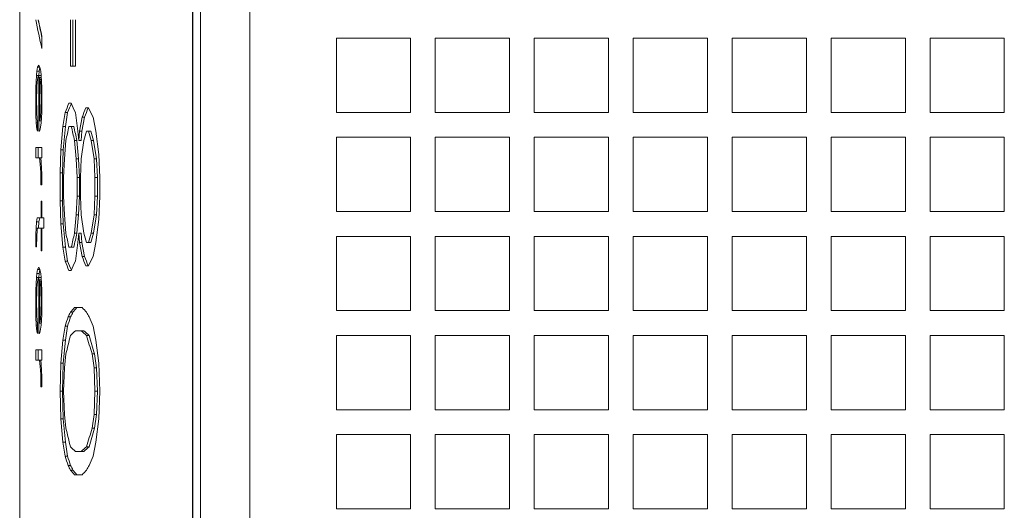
# Model space of a CAD drawing. Header units: inches. Extents: x 0 to 841, y 0 to 594.
# Tile 5 of 129: x 105 to 145, y 90 to 110. Entities that reach past the tile are written whole.
import ezdxf

# ---------------------------------------------------------------- set-up
doc = ezdxf.new("R2010")
doc.units = ezdxf.units.IN
doc.header["$LTSCALE"] = 46.255
doc.header["$MEASUREMENT"] = 0
doc.layers.get('0').update_dxf_attribs({"lineweight": 0})

msp = doc.modelspace()

# ---------------------------------------------------------------- linework, layer by layer
at = {"color": 9, "linetype": 'Continuous'}
for p, q in [((112.1675, 25.9836), (112.1675, 200.9836)), ((114.479, 200.9836), (114.479, 25.9836))]:
    msp.add_line(p, q, dxfattribs=at)
at = {"color": 7, "linetype": 'Continuous'}
for p, q in [((112.179, 25.9836), (112.179, 200.9836)), ((105.1762, 111.3884), (105.1762, 94.5788)), ((107.2299, 109.7336), (107.2299, 107.8586)), ((107.3287, 109.7336), (107.3287, 107.8586)), ((107.4256, 107.8586), (107.4256, 109.7336)), ((106.0596, 109.0855), (106.0642, 109.0643)), ((106.0642, 109.0643), (106.0763, 109.009)), ((106.0763, 108.5669), (106.0763, 109.0669)), ((117.9762, 108.9836), (117.9762, 105.9836)), ((120.9762, 108.9836), (117.9762, 108.9836)), ((120.9762, 105.9836), (120.9762, 108.9836)), ((121.9762, 108.9836), (121.9762, 105.9836)), ((124.9762, 108.9836), (121.9762, 108.9836)), ((124.9762, 105.9836), (124.9762, 108.9836)), ((125.9762, 108.9836), (125.9762, 105.9836)), ((128.9762, 108.9836), (125.9762, 108.9836)), ((128.9762, 105.9836), (128.9762, 108.9836)), ((129.9762, 108.9836), (129.9762, 105.9836)), ((132.9762, 108.9836), (129.9762, 108.9836)), ((132.9762, 105.9836), (132.9762, 108.9836)), ((133.9762, 108.9836), (133.9762, 105.9836)), ((136.9762, 108.9836), (133.9762, 108.9836)), ((136.9762, 105.9836), (136.9762, 108.9836)), ((137.9762, 108.9836), (137.9762, 105.9836)), ((140.9762, 108.9836), (137.9762, 108.9836)), ((140.9762, 105.9836), (140.9762, 108.9836)), ((141.9762, 108.9836), (141.9762, 105.9836)), ((144.9762, 108.9836), (141.9762, 108.9836)), ((144.9762, 105.9836), (144.9762, 108.9836)), ((105.9461, 107.9003), (105.8999, 107.8169)), ((105.9938, 107.8169), (105.9461, 107.9003)), ((107.2299, 107.8586), (107.4256, 107.8586)), ((105.8551, 107.4836), (105.8405, 107.2336)), ((105.8699, 107.6503), (105.8551, 107.4836)), ((105.8551, 107.4836), (106.0428, 107.4836)), ((105.8999, 107.8169), (105.8699, 107.6503)), ((105.8699, 107.6503), (105.9695, 107.6503)), ((105.8999, 107.8169), (105.9938, 107.8169)), ((105.9075, 107.4003), (105.9305, 107.4836)), ((105.9461, 107.4836), (105.9461, 105.2336)), ((105.9695, 107.6503), (105.9547, 107.4836)), ((105.9967, 107.8017), (105.9695, 107.6503)), ((106.0263, 107.6503), (105.9938, 107.8169)), ((106.0428, 107.4836), (106.0263, 107.6503)), ((106.0595, 107.2336), (106.0428, 107.4836)), ((105.8405, 107.2336), (105.8332, 106.9836)), ((105.8405, 107.2336), (105.8848, 107.2336)), ((105.8625, 106.9003), (105.8699, 107.0669)), ((105.8699, 107.0669), (105.8923, 107.3169)), ((105.8923, 107.3169), (105.9075, 107.4003)), ((105.9777, 105.6503), (105.9777, 107.4003)), ((105.9777, 107.4003), (106.0484, 107.4003)), ((105.9857, 107.4003), (106.0018, 107.3169)), ((106.0018, 107.3169), (106.0263, 107.0669)), ((106.0018, 107.3169), (106.0539, 107.3169)), ((106.0263, 107.0669), (106.0345, 106.9003)), ((106.0263, 107.0669), (106.0651, 107.0669)), ((106.0457, 107.4407), (106.0457, 107.4003)), ((106.0679, 106.9836), (106.0595, 107.2336)), ((105.8332, 106.9836), (105.826, 106.4836)), ((105.8332, 106.9836), (105.8662, 106.9836)), ((105.8551, 106.5669), (105.8625, 106.9003)), ((106.0345, 106.9003), (106.0428, 106.5669)), ((106.0345, 106.9003), (106.0693, 106.9003)), ((106.0763, 106.4836), (106.0679, 106.9836)), ((105.826, 106.4836), (105.8332, 105.9003)), ((105.826, 106.4836), (105.8561, 106.4836)), ((105.8625, 105.9836), (105.8551, 106.5669)), ((106.0428, 106.5669), (106.0345, 106.0669)), ((106.0428, 106.5669), (106.0749, 106.5669)), ((106.0679, 105.9836), (106.0763, 106.4836)), ((107.2619, 106.3586), (107.1666, 106.3586)), ((105.8332, 105.9003), (105.8478, 105.5669)), ((105.8332, 105.9003), (105.8674, 105.9003)), ((105.8773, 105.7336), (105.8625, 105.9836)), ((106.0345, 106.0669), (106.0181, 105.8169)), ((106.0345, 106.0669), (106.0693, 106.0669)), ((106.0428, 105.5669), (106.0679, 105.9836)), ((107.0127, 105.9836), (106.9233, 105.4211)), ((107.0127, 105.9836), (107.1117, 105.9836)), ((107.1117, 105.9836), (107.0224, 105.4211)), ((107.5268, 105.2336), (107.4256, 105.9836)), ((107.9536, 106.1711), (107.8436, 106.1711)), ((117.9762, 105.9836), (120.9762, 105.9836)), ((121.9762, 105.9836), (124.9762, 105.9836)), ((125.9762, 105.9836), (128.9762, 105.9836)), ((129.9762, 105.9836), (132.9762, 105.9836)), ((133.9762, 105.9836), (136.9762, 105.9836)), ((137.9762, 105.9836), (140.9762, 105.9836)), ((141.9762, 105.9836), (144.9762, 105.9836)), ((105.8478, 105.5669), (105.8699, 105.3169)), ((105.8478, 105.5669), (105.8999, 105.5669)), ((105.8999, 105.6503), (105.8773, 105.7336)), ((105.8999, 105.2336), (105.8999, 105.6503)), ((105.9777, 105.6503), (106.0478, 105.6503)), ((106.0181, 105.8169), (105.9938, 105.6503)), ((106.0099, 105.3169), (106.0428, 105.5669)), ((106.0181, 105.8169), (106.0578, 105.8169)), ((106.0457, 105.6503), (106.0457, 105.6147)), ((107.7003, 105.7961), (107.5954, 105.2336)), ((107.7989, 105.7961), (107.6941, 105.2336)), ((107.7003, 105.7961), (107.7989, 105.7961)), ((108.2577, 105.2336), (108.1418, 105.7961)), ((105.8699, 105.3169), (105.8999, 105.2336)), ((105.8699, 105.3169), (105.8999, 105.3169)), ((105.9461, 105.2336), (105.9777, 105.2336)), ((105.9777, 105.2336), (106.0099, 105.3169)), ((106.9233, 105.4211), (106.8362, 104.4836)), ((106.9233, 105.4211), (107.0224, 105.4211)), ((107.0224, 105.4211), (106.9353, 104.4836)), ((107.1666, 105.4211), (107.3607, 105.4211)), ((107.561, 104.8586), (107.5268, 105.2336)), ((107.5954, 105.2336), (107.561, 104.8586)), ((107.5954, 105.2336), (107.6941, 105.2336)), ((107.6941, 105.2336), (107.6597, 104.8586)), ((107.88, 105.2336), (108.0521, 105.2336)), ((108.3758, 104.2961), (108.2577, 105.2336)), ((106.9827, 104.1086), (107.043, 104.8586)), ((107.3923, 104.8586), (107.4591, 104.1086)), ((107.3923, 104.8586), (107.4911, 104.8586)), ((107.4911, 104.8586), (107.5578, 104.1086)), ((107.561, 104.8586), (107.6597, 104.8586)), ((107.6651, 104.1086), (107.7714, 104.8586)), ((108.0658, 104.8586), (108.1802, 104.1086)), ((108.0658, 104.8586), (108.1642, 104.8586)), ((108.1642, 104.8586), (108.2786, 104.1086)), ((117.9762, 104.9836), (117.9762, 101.9836)), ((120.9762, 104.9836), (117.9762, 104.9836)), ((120.9762, 101.9836), (120.9762, 104.9836)), ((121.9762, 104.9836), (121.9762, 101.9836)), ((124.9762, 104.9836), (121.9762, 104.9836)), ((124.9762, 101.9836), (124.9762, 104.9836)), ((125.9762, 104.9836), (125.9762, 101.9836)), ((128.9762, 104.9836), (125.9762, 104.9836)), ((128.9762, 101.9836), (128.9762, 104.9836)), ((129.9762, 104.9836), (129.9762, 101.9836)), ((132.9762, 104.9836), (129.9762, 104.9836)), ((132.9762, 101.9836), (132.9762, 104.9836)), ((133.9762, 104.9836), (133.9762, 101.9836)), ((136.9762, 104.9836), (133.9762, 104.9836)), ((136.9762, 101.9836), (136.9762, 104.9836)), ((137.9762, 104.9836), (137.9762, 101.9836)), ((140.9762, 104.9836), (137.9762, 104.9836)), ((140.9762, 101.9836), (140.9762, 104.9836)), ((141.9762, 104.9836), (141.9762, 101.9836)), ((144.9762, 104.9836), (141.9762, 104.9836)), ((144.9762, 101.9836), (144.9762, 104.9836)), ((105.826, 104.5669), (105.826, 104.1503)), ((106.0763, 104.5669), (105.826, 104.5669)), ((105.9257, 104.5669), (105.9257, 104.1503)), ((106.0763, 104.1503), (106.0763, 104.5669)), ((106.8362, 104.4836), (106.8076, 103.5461)), ((106.8362, 104.4836), (106.9353, 104.4836)), ((106.9353, 104.4836), (106.9067, 103.5461)), ((108.4157, 103.3586), (108.3758, 104.2961)), ((105.826, 104.1503), (106.0763, 104.1503)), ((105.9777, 104.1503), (106.0099, 103.9003)), ((106.0099, 103.9003), (106.0263, 103.5669)), ((106.0099, 103.9003), (106.0484, 103.9003)), ((106.0428, 103.9836), (106.0263, 104.1503)), ((106.0595, 103.7336), (106.0428, 103.9836)), ((106.9529, 103.3586), (106.9827, 104.1086)), ((107.4591, 104.1086), (107.4928, 103.3586)), ((107.4591, 104.1086), (107.5578, 104.1086)), ((107.5578, 104.1086), (107.5915, 103.3586)), ((107.6301, 103.3586), (107.6651, 104.1086)), ((108.1802, 104.1086), (108.2189, 103.3586)), ((108.1802, 104.1086), (108.2786, 104.1086)), ((108.2786, 104.1086), (108.3172, 103.3586)), ((106.0263, 103.5669), (106.0345, 103.0669)), ((106.0263, 103.5669), (106.0651, 103.5669)), ((106.0679, 103.4836), (106.0595, 103.7336)), ((106.0763, 103.0669), (106.0679, 103.4836)), ((106.8076, 103.5461), (106.8076, 102.4211)), ((106.8076, 103.5461), (106.9067, 103.5461)), ((106.9067, 103.5461), (106.9067, 102.4211)), ((106.9529, 102.6086), (106.9529, 103.3586)), ((107.4928, 103.3586), (107.4928, 102.6086)), ((107.4928, 103.3586), (107.5915, 103.3586)), ((107.5915, 103.3586), (107.5915, 102.6086)), ((107.6301, 102.6086), (107.6301, 103.3586)), ((108.2189, 103.3586), (108.2189, 102.6086)), ((108.2189, 103.3586), (108.3172, 103.3586)), ((108.3172, 103.3586), (108.3172, 102.6086)), ((108.4157, 102.6086), (108.4157, 103.3586)), ((106.0345, 103.0669), (106.0763, 103.0669)), ((106.0428, 102.4003), (106.0428, 101.7336)), ((106.0763, 102.4003), (106.0428, 102.4003)), ((106.0763, 101.7336), (106.0763, 102.4003)), ((106.8076, 102.4211), (106.8362, 101.4836)), ((106.8076, 102.4211), (106.9067, 102.4211)), ((106.9067, 102.4211), (106.9353, 101.4836)), ((106.9827, 101.8586), (106.9529, 102.6086)), ((107.4928, 102.6086), (107.4591, 101.8586)), ((107.4928, 102.6086), (107.5915, 102.6086)), ((107.5915, 102.6086), (107.5578, 101.8586)), ((107.6651, 101.8586), (107.6301, 102.6086)), ((108.2189, 102.6086), (108.1802, 101.8586)), ((108.2189, 102.6086), (108.3172, 102.6086)), ((108.3172, 102.6086), (108.2786, 101.8586)), ((108.3758, 101.6711), (108.4157, 102.6086)), ((117.9762, 101.9836), (120.9762, 101.9836)), ((121.9762, 101.9836), (124.9762, 101.9836)), ((125.9762, 101.9836), (128.9762, 101.9836)), ((129.9762, 101.9836), (132.9762, 101.9836)), ((133.9762, 101.9836), (136.9762, 101.9836)), ((137.9762, 101.9836), (140.9762, 101.9836)), ((141.9762, 101.9836), (144.9762, 101.9836)), ((105.8551, 101.5669), (105.8405, 101.3169)), ((105.8848, 101.7336), (105.8551, 101.5669)), ((105.8551, 101.5669), (105.9547, 101.5669)), ((105.8848, 101.7336), (106.1453, 101.7336)), ((105.9547, 101.5669), (105.9401, 101.3169)), ((105.9844, 101.7336), (105.9547, 101.5669)), ((106.1453, 101.3169), (106.1453, 101.7336)), ((107.043, 101.1086), (106.9827, 101.8586)), ((107.4591, 101.8586), (107.3923, 101.1086)), ((107.4591, 101.8586), (107.5578, 101.8586)), ((107.5578, 101.8586), (107.4911, 101.1086)), ((107.7714, 101.1086), (107.6651, 101.8586)), ((108.1802, 101.8586), (108.0658, 101.1086)), ((108.2786, 101.8586), (108.1642, 101.1086)), ((108.1802, 101.8586), (108.2786, 101.8586)), ((108.2577, 100.7336), (108.3758, 101.6711)), ((105.8405, 101.3169), (105.8332, 101.0669)), ((105.8405, 101.3169), (106.1453, 101.3169)), ((105.8625, 100.9836), (105.8773, 101.2336)), ((105.8773, 101.2336), (105.8999, 101.3169)), ((106.0428, 101.3169), (106.0428, 100.4003)), ((106.0763, 100.4003), (106.0763, 101.3169)), ((106.8362, 101.4836), (106.9233, 100.5461)), ((106.8362, 101.4836), (106.9353, 101.4836)), ((106.9353, 101.4836), (107.0224, 100.5461)), ((107.3923, 101.1086), (107.4911, 101.1086)), ((107.5268, 100.7336), (107.561, 101.1086)), ((107.561, 101.1086), (107.5954, 100.7336)), ((107.561, 101.1086), (107.6597, 101.1086)), ((107.6597, 101.1086), (107.6941, 100.7336)), ((108.0658, 101.1086), (108.1642, 101.1086)), ((105.8332, 101.0669), (105.826, 100.5669)), ((105.8332, 101.0669), (105.8674, 101.0669)), ((105.8551, 100.5669), (105.8625, 100.9836)), ((107.4256, 99.9836), (107.5268, 100.7336)), ((107.5954, 100.7336), (107.7003, 100.1711)), ((107.5954, 100.7336), (107.6941, 100.7336)), ((107.6941, 100.7336), (107.7989, 100.1711)), ((107.88, 100.7336), (108.0521, 100.7336)), ((108.1418, 100.1711), (108.2577, 100.7336)), ((117.9762, 100.9836), (117.9762, 97.9836)), ((120.9762, 100.9836), (117.9762, 100.9836)), ((120.9762, 97.9836), (120.9762, 100.9836)), ((121.9762, 100.9836), (121.9762, 97.9836)), ((124.9762, 100.9836), (121.9762, 100.9836)), ((124.9762, 97.9836), (124.9762, 100.9836)), ((125.9762, 100.9836), (125.9762, 97.9836)), ((128.9762, 100.9836), (125.9762, 100.9836)), ((128.9762, 97.9836), (128.9762, 100.9836)), ((129.9762, 100.9836), (129.9762, 97.9836)), ((132.9762, 100.9836), (129.9762, 100.9836)), ((132.9762, 97.9836), (132.9762, 100.9836)), ((133.9762, 100.9836), (133.9762, 97.9836)), ((136.9762, 100.9836), (133.9762, 100.9836)), ((136.9762, 97.9836), (136.9762, 100.9836)), ((137.9762, 100.9836), (137.9762, 97.9836)), ((140.9762, 100.9836), (137.9762, 100.9836)), ((140.9762, 97.9836), (140.9762, 100.9836)), ((141.9762, 100.9836), (141.9762, 97.9836)), ((144.9762, 100.9836), (141.9762, 100.9836)), ((144.9762, 97.9836), (144.9762, 100.9836)), ((105.826, 100.5669), (105.8551, 100.5669)), ((106.0428, 100.4003), (106.0763, 100.4003)), ((106.9233, 100.5461), (107.0127, 99.9836)), ((106.9233, 100.5461), (107.0224, 100.5461)), ((107.0224, 100.5461), (107.1117, 99.9836)), ((107.1666, 100.5461), (107.3607, 100.5461)), ((107.0127, 99.9836), (107.1117, 99.9836)), ((107.7003, 100.1711), (107.7989, 100.1711)), ((105.8999, 99.6503), (105.8699, 99.4836)), ((105.9461, 99.7336), (105.8999, 99.6503)), ((105.8999, 99.6503), (105.9938, 99.6503)), ((105.9938, 99.6503), (105.9461, 99.7336)), ((105.9967, 99.635), (105.9695, 99.4836)), ((106.0263, 99.4836), (105.9938, 99.6503)), ((107.1666, 99.6086), (107.2619, 99.6086)), ((107.8436, 99.7961), (107.9536, 99.7961)), ((105.8551, 99.3169), (105.8405, 99.0669)), ((105.8699, 99.4836), (105.8551, 99.3169)), ((105.8551, 99.3169), (106.0428, 99.3169)), ((105.8699, 99.4836), (105.9695, 99.4836)), ((105.8699, 98.9003), (105.8923, 99.1503)), ((105.8923, 99.1503), (105.9075, 99.2336)), ((105.9075, 99.2336), (105.9305, 99.3169)), ((105.9461, 99.3169), (105.9461, 97.0669)), ((105.9695, 99.4836), (105.9547, 99.3169)), ((105.9777, 97.4836), (105.9777, 99.2336)), ((105.9777, 99.2336), (106.0484, 99.2336)), ((105.9857, 99.2336), (106.0018, 99.1503)), ((106.0018, 99.1503), (106.0263, 98.9003)), ((106.0018, 99.1503), (106.0539, 99.1503)), ((106.0428, 99.3169), (106.0263, 99.4836)), ((106.0595, 99.0669), (106.0428, 99.3169)), ((106.0457, 99.274), (106.0457, 99.2336)), ((105.8332, 98.8169), (105.826, 98.3169)), ((105.8405, 99.0669), (105.8332, 98.8169)), ((105.8332, 98.8169), (105.8662, 98.8169)), ((105.8405, 99.0669), (105.8848, 99.0669)), ((105.8551, 98.4003), (105.8625, 98.7336)), ((105.8625, 98.7336), (105.8699, 98.9003)), ((106.0263, 98.9003), (106.0345, 98.7336)), ((106.0263, 98.9003), (106.0651, 98.9003)), ((106.0345, 98.7336), (106.0428, 98.4003)), ((106.0345, 98.7336), (106.0693, 98.7336)), ((106.0679, 98.8169), (106.0595, 99.0669)), ((106.0763, 98.3169), (106.0679, 98.8169)), ((105.826, 98.3169), (105.8332, 97.7336)), ((105.826, 98.3169), (105.8561, 98.3169)), ((105.8625, 97.8169), (105.8551, 98.4003)), ((106.0428, 98.4003), (106.0345, 97.9003)), ((106.0428, 98.4003), (106.0749, 98.4003)), ((106.0679, 97.8169), (106.0763, 98.3169)), ((107.2299, 97.9211), (107.3287, 97.9211)), ((107.7003, 98.1086), (107.3923, 98.1086)), ((117.9762, 97.9836), (120.9762, 97.9836)), ((121.9762, 97.9836), (124.9762, 97.9836)), ((125.9762, 97.9836), (128.9762, 97.9836)), ((129.9762, 97.9836), (132.9762, 97.9836)), ((133.9762, 97.9836), (136.9762, 97.9836)), ((137.9762, 97.9836), (140.9762, 97.9836)), ((141.9762, 97.9836), (144.9762, 97.9836)), ((105.8332, 97.7336), (105.8478, 97.4003)), ((105.8332, 97.7336), (105.8674, 97.7336)), ((105.8773, 97.5669), (105.8625, 97.8169)), ((105.8999, 97.4836), (105.8773, 97.5669)), ((106.0181, 97.6503), (105.9938, 97.4836)), ((106.0345, 97.9003), (106.0181, 97.6503)), ((106.0181, 97.6503), (106.0578, 97.6503)), ((106.0345, 97.9003), (106.0693, 97.9003)), ((106.0428, 97.4003), (106.0679, 97.8169)), ((107.1353, 97.7336), (107.2342, 97.7336)), ((105.8478, 97.4003), (105.8699, 97.1503)), ((105.8478, 97.4003), (105.8999, 97.4003)), ((105.8699, 97.1503), (105.8999, 97.0669)), ((105.8699, 97.1503), (105.8999, 97.1503)), ((105.8999, 97.0669), (105.8999, 97.4836)), ((105.9777, 97.4836), (106.0478, 97.4836)), ((105.9777, 97.0669), (106.0099, 97.1503)), ((106.0099, 97.1503), (106.0428, 97.4003)), ((106.0457, 97.4836), (106.0457, 97.448)), ((107.0127, 97.3586), (106.9233, 96.7961)), ((107.0127, 97.3586), (107.1117, 97.3586)), ((107.1117, 97.3586), (107.0224, 96.7961)), ((107.4256, 97.1711), (107.7637, 97.1711)), ((108.2577, 96.7961), (108.1418, 97.3586)), ((105.9461, 97.0669), (105.9777, 97.0669)), ((106.9233, 96.7961), (106.8362, 95.8586)), ((106.9233, 96.7961), (107.0224, 96.7961)), ((107.0224, 96.7961), (106.9353, 95.8586)), ((107.88, 96.9836), (107.9785, 96.9836)), ((108.3758, 95.8586), (108.2577, 96.7961)), ((117.9762, 96.9836), (117.9762, 93.9836)), ((120.9762, 96.9836), (117.9762, 96.9836)), ((120.9762, 93.9836), (120.9762, 96.9836)), ((121.9762, 96.9836), (121.9762, 93.9836)), ((124.9762, 96.9836), (121.9762, 96.9836)), ((124.9762, 93.9836), (124.9762, 96.9836)), ((125.9762, 96.9836), (125.9762, 93.9836)), ((128.9762, 96.9836), (125.9762, 96.9836)), ((128.9762, 93.9836), (128.9762, 96.9836)), ((129.9762, 96.9836), (129.9762, 93.9836)), ((132.9762, 96.9836), (129.9762, 96.9836)), ((132.9762, 93.9836), (132.9762, 96.9836)), ((133.9762, 96.9836), (133.9762, 93.9836)), ((136.9762, 96.9836), (133.9762, 96.9836)), ((136.9762, 93.9836), (136.9762, 96.9836)), ((137.9762, 96.9836), (137.9762, 93.9836)), ((140.9762, 96.9836), (137.9762, 96.9836)), ((140.9762, 93.9836), (140.9762, 96.9836)), ((141.9762, 96.9836), (141.9762, 93.9836)), ((144.9762, 96.9836), (141.9762, 96.9836)), ((144.9762, 93.9836), (144.9762, 96.9836)), ((105.826, 96.4003), (105.826, 95.9836)), ((106.0763, 96.4003), (105.826, 96.4003)), ((105.9257, 96.4003), (105.9257, 95.9836)), ((106.0763, 95.9836), (106.0763, 96.4003)), ((105.826, 95.9836), (106.0763, 95.9836)), ((105.9777, 95.9836), (106.0099, 95.7336)), ((106.0428, 95.8169), (106.0263, 95.9836)), ((106.9827, 95.6711), (107.043, 96.2336)), ((108.1037, 96.2336), (108.1802, 95.6711)), ((108.1037, 96.2336), (108.2021, 96.2336)), ((108.2021, 96.2336), (108.2786, 95.6711)), ((106.0099, 95.7336), (106.0263, 95.4003)), ((106.0099, 95.7336), (106.0484, 95.7336)), ((106.0595, 95.5669), (106.0428, 95.8169)), ((106.0679, 95.3169), (106.0595, 95.5669)), ((106.8362, 95.8586), (106.8076, 94.7336)), ((106.8362, 95.8586), (106.9353, 95.8586)), ((106.9353, 95.8586), (106.9067, 94.7336)), ((106.9529, 94.7336), (106.9827, 95.6711)), ((108.1802, 95.6711), (108.2189, 94.7336)), ((108.1802, 95.6711), (108.2786, 95.6711)), ((108.2786, 95.6711), (108.3172, 94.7336)), ((108.4157, 94.7336), (108.3758, 95.8586)), ((106.0263, 95.4003), (106.0345, 94.9003)), ((106.0263, 95.4003), (106.0651, 95.4003)), ((106.0763, 94.9003), (106.0679, 95.3169)), ((106.0345, 94.9003), (106.0763, 94.9003)), ((106.8076, 94.7336), (106.8362, 93.6086)), ((106.8076, 94.7336), (106.9067, 94.7336)), ((106.9067, 94.7336), (106.9353, 93.6086)), ((106.9827, 93.7961), (106.9529, 94.7336)), ((108.2189, 94.7336), (108.1802, 93.7961)), ((108.2189, 94.7336), (108.3172, 94.7336)), ((108.3172, 94.7336), (108.2786, 93.7961)), ((108.3758, 93.6086), (108.4157, 94.7336)), ((105.1766, 92.4836), (105.1762, 94.5796)), ((117.9762, 93.9836), (120.9762, 93.9836)), ((121.9762, 93.9836), (124.9762, 93.9836)), ((125.9762, 93.9836), (128.9762, 93.9836)), ((129.9762, 93.9836), (132.9762, 93.9836)), ((133.9762, 93.9836), (136.9762, 93.9836)), ((137.9762, 93.9836), (140.9762, 93.9836)), ((141.9762, 93.9836), (144.9762, 93.9836)), ((106.8362, 93.6086), (106.9233, 92.6711)), ((106.8362, 93.6086), (106.9353, 93.6086)), ((106.9353, 93.6086), (107.0224, 92.6711)), ((107.043, 93.2336), (106.9827, 93.7961)), ((108.1802, 93.7961), (108.1037, 93.2336)), ((108.1802, 93.7961), (108.2786, 93.7961)), ((108.2786, 93.7961), (108.2021, 93.2336)), ((108.2577, 92.6711), (108.3758, 93.6086)), ((108.1037, 93.2336), (108.2021, 93.2336)), ((117.9762, 92.9836), (117.9762, 89.9836)), ((120.9762, 92.9836), (117.9762, 92.9836)), ((120.9762, 89.9836), (120.9762, 92.9836)), ((121.9762, 92.9836), (121.9762, 89.9836)), ((124.9762, 92.9836), (121.9762, 92.9836)), ((124.9762, 89.9836), (124.9762, 92.9836)), ((125.9762, 92.9836), (125.9762, 89.9836)), ((128.9762, 92.9836), (125.9762, 92.9836)), ((128.9762, 89.9836), (128.9762, 92.9836)), ((129.9762, 92.9836), (129.9762, 89.9836)), ((132.9762, 92.9836), (129.9762, 92.9836)), ((132.9762, 89.9836), (132.9762, 92.9836)), ((133.9762, 92.9836), (133.9762, 89.9836)), ((136.9762, 92.9836), (133.9762, 92.9836)), ((136.9762, 89.9836), (136.9762, 92.9836)), ((137.9762, 92.9836), (137.9762, 89.9836)), ((140.9762, 92.9836), (137.9762, 92.9836)), ((140.9762, 89.9836), (140.9762, 92.9836)), ((141.9762, 92.9836), (141.9762, 89.9836)), ((144.9762, 92.9836), (141.9762, 92.9836)), ((144.9762, 89.9836), (144.9762, 92.9836)), ((105.1762, 92.4836), (105.1762, 86.5788)), ((106.9233, 92.6711), (107.0127, 92.1086)), ((106.9233, 92.6711), (107.0224, 92.6711)), ((107.0224, 92.6711), (107.1117, 92.1086)), ((107.88, 92.4836), (107.9785, 92.4836)), ((108.1418, 92.1086), (108.2577, 92.6711)), ((107.0127, 92.1086), (107.1117, 92.1086)), ((107.4256, 92.2961), (107.7637, 92.2961)), ((107.1353, 91.7336), (107.2342, 91.7336)), ((107.2299, 91.5461), (107.3287, 91.5461)), ((107.3923, 91.3586), (107.7003, 91.3586)), ((117.9762, 89.9836), (120.9762, 89.9836)), ((121.9762, 89.9836), (124.9762, 89.9836)), ((125.9762, 89.9836), (128.9762, 89.9836)), ((129.9762, 89.9836), (132.9762, 89.9836)), ((133.9762, 89.9836), (136.9762, 89.9836)), ((137.9762, 89.9836), (140.9762, 89.9836)), ((141.9762, 89.9836), (144.9762, 89.9836))]:
    msp.add_line(p, q, dxfattribs=at)
at = {"color": 3, "linetype": 'Continuous'}
msp.add_line((112.479, 25.9836), (112.479, 200.9836), dxfattribs=at)
at = {"color": 7, "linetype": 'Continuous'}
for centre, radius, start, end in [((140.9473, 116.6589), 35.7976, 191.15454, 193.06444), ((140.9449, 116.6344), 35.6927, 191.14776, 192.21021), ((141.5953, 117.2594), 36.4515, 191.91383, 192.98811), ((133.8166, 95.2044), 28.8901, 157.28846, 158.09236), ((133.9241, 95.2069), 28.8971, 157.30884, 158.10327), ((134.6194, 118.079), 29.7624, 203.19105, 203.97877), ((148.8623, 90.2864), 43.9871, 158.8309, 159.35378), ((148.9777, 90.2886), 44.002, 158.84148, 159.36415), ((136.847, 120.4419), 32.2256, 206.28525, 207.03129), ((191.2523, 86.6512), 86.1552, 167.416516, 167.799519), ((192.0213, 124.7862), 86.9435, 192.869538, 193.250068), ((192.1619, 124.7851), 86.9839, 192.862713, 193.243056), ((176.8403, 85.0697), 71.8479, 163.701119, 164.012445), ((177.462, 125.8303), 72.4959, 196.505566, 196.814929), ((177.5924, 125.8284), 72.5259, 196.497004, 196.806226), ((191.3237, 119.3317), 86.2283, 192.200643, 192.583322), ((192.0968, 81.1635), 87.021, 166.750101, 167.130293), ((192.2373, 81.1646), 87.0614, 166.757113, 167.137118), ((176.9001, 120.9151), 71.9101, 195.987867, 196.29892), ((177.5239, 80.1182), 72.5605, 163.18503, 163.494115), ((177.6542, 80.12), 72.5905, 163.193734, 163.502677), ((133.7353, 110.7296), 28.8023, 201.90665, 202.71299), ((133.8429, 110.7272), 28.8094, 201.89576, 202.6926), ((134.5329, 87.9258), 29.6681, 156.01974, 156.80996), ((148.7861, 115.6515), 43.9054, 200.64551, 201.16938), ((148.9015, 115.6493), 43.9203, 200.63514, 201.15879), ((136.7484, 85.575), 32.1151, 152.96769, 153.7163), ((127.1117, 87.7789), 22.3193, 152.97284, 153.51189), ((117.3628, 89.3039), 13.3016, 138.55302, 139.62174), ((127.2171, 87.7812), 22.3241, 152.98556, 153.52444), ((117.4624, 89.308), 13.2995, 138.56862, 139.63726), ((118.8324, 108.5969), 15.2947, 223.29435, 224.26721), ((129.4609, 110.542), 25.0004, 210.31973, 210.81881), ((146.6068, 84.6208), 41.5926, 161.62306, 162.16655), ((146.7232, 84.6222), 41.6088, 161.63247, 162.17572), ((149.8154, 114.3683), 45.0113, 201.6889, 202.20353), ((115.5749, 88.4686), 11.9225, 133.11975, 134.42233), ((116.9261, 107.5676), 13.9231, 228.30607, 229.47968), ((117.024, 107.5611), 13.9177, 228.29045, 229.46415), ((174.4856, 79.8284), 69.4092, 165.690436, 166.328473), ((177.3665, 117.3018), 72.3962, 196.299138, 196.918546), ((177.4969, 117.2999), 72.4262, 196.290671, 196.909795), ((174.5914, 109.6651), 69.5182, 193.671949, 194.308988), ((177.4935, 72.1277), 72.5287, 163.082108, 163.700388), ((177.6239, 72.1296), 72.5587, 163.090859, 163.708855), ((115.6741, 101.1024), 12.066, 225.58608, 226.87315), ((117.0351, 81.7744), 14.0892, 130.52659, 131.68636), ((117.133, 81.781), 14.0837, 130.54212, 131.70198), ((146.541, 104.8249), 41.5234, 197.833, 198.37739), ((146.6575, 104.8235), 41.5396, 197.82383, 198.36799), ((149.734, 75.1317), 44.9235, 157.79596, 158.31161), ((127.0627, 101.6636), 22.2644, 206.48744, 207.02783), ((117.2803, 100.0916), 13.1924, 220.37318, 221.45076), ((127.1681, 101.6614), 22.2692, 206.47489, 207.0151), ((117.38, 100.0876), 13.1903, 220.35766, 221.43516), ((118.741, 80.9582), 15.1679, 135.72938, 136.71038), ((129.4033, 78.9593), 24.9336, 149.18052, 149.68094)]:
    msp.add_arc(centre, radius, start, end, dxfattribs=at)

doc.saveas('drawing.dxf')
